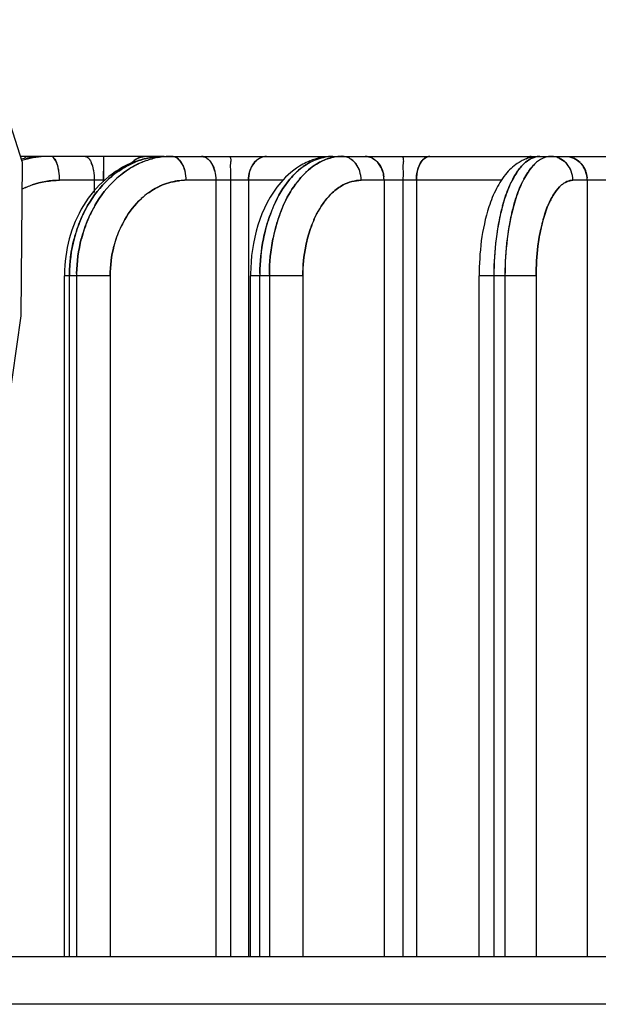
# Model space of a CAD drawing. Header units: millimetres. Extents: x 4086 to 10416, y 123 to 1549.
# Tile 11 of 256: x 6737 to 6743, y 773 to 784. Entities that reach past the tile are written whole.
import ezdxf

# ---------------------------------------------------------------- set-up
doc = ezdxf.new("R2010")
doc.units = ezdxf.units.MM
doc.layers.add('外形图', color=7, linetype='Continuous')
doc.layers.add('尺寸标注', color=7, linetype='Continuous')
doc.styles.add('思源黑', font='SourceHanSansCN-Normal.ttf')
doc.dimstyles.new('尺寸标注_1_4比例中六', dxfattribs={"dimtxt": 10, "dimasz": 8, "dimexe": 2, "dimexo": 1.5, "dimgap": 1, "dimtad": 1, "dimdec": 1, "dimlfac": 4, "dimdsep": 46, "dimtxsty": '思源黑', "dimcen": 0.09, "dimadec": 0, "dimazin": 0, "dimtp": 0.01, "dimtm": 0.01, "dimtfac": 1, "dimtdec": 1, "dimtofl": 0, "dimtmove": 0, "dimatfit": 3, "dimfxl": 1, "dimtolj": 1, "dimarcsym": 0})

# ---------------------------------------------------------------- blocks, each defined once
blk = doc.blocks.new('*D633')
at = {"layer": 'Defpoints', "color": 0}
for p in [(6787.961, 1067.745), (6648.528, 887.75), (6787.961, 754.658)]:
    blk.add_point(p, dxfattribs=at)
at = {"layer": '尺寸标注', "color": 0, "lineweight": -2}
for p, q in [((6648.528, 889.25), (6648.528, 1069.745)), ((6787.961, 756.158), (6787.961, 1069.745)), ((6656.528, 1067.745), (6779.961, 1067.745))]:
    blk.add_line(p, q, dxfattribs=at)
at = {"layer": '尺寸标注', "color": 0}
for points in [[(6656.528, 1069.078), (6656.528, 1066.412), (6648.528, 1067.745)], [(6779.961, 1066.412), (6779.961, 1069.078), (6787.961, 1067.745)]]:
    blk.add_solid(points, dxfattribs=at)
at = {"layer": '尺寸标注', "color": 0, "insert": (6718.245, 1073.93), "char_height": 10, "attachment_point": 5, "style": '思源黑'}
blk.add_mtext('\\A1;557.3', dxfattribs=at)

msp = doc.modelspace()

# ---------------------------------------------------------------- linework, layer by layer
at = {"layer": '外形图', "color": 7, "linetype": 'Continuous'}
for p, q in [((6736.962, 782.132), (6736.711, 782.132)), ((6738.215, 782.132), (6736.978, 782.132)), ((6737.579, 782.122), (6737.579, 782.113)), ((6738.216, 782.132), (6738.215, 782.132)), ((6738.216, 782.132), (6744.937, 782.132)), ((6738.711, 782.059), (6738.712, 782.057)), ((6739.841, 782.071), (6739.842, 782.071)), ((6739.901, 782.126), (6739.901, 782.126)), ((6740.393, 782.113), (6740.392, 782.113)), ((6742.111, 782.071), (6742.111, 782.071)), ((6742.196, 782.121), (6742.197, 782.121)), ((6742.499, 782.113), (6742.498, 782.113)), ((6737.114, 781.978), (6737.114, 781.978)), ((6737.476, 781.978), (6737.476, 781.978)), ((6737.579, 781.882), (6737.579, 781.978)), ((6737.751, 781.986), (6737.752, 781.987)), ((6739.668, 782.024), (6739.669, 782.024)), ((6740.26, 781.978), (6740.26, 781.978)), ((6741.953, 782.029), (6741.954, 782.03)), ((6742.473, 781.978), (6742.473, 781.978)), ((6742.621, 781.983), (6742.623, 781.978)), ((6737.593, 781.882), (6737.121, 781.882)), ((6737.483, 781.882), (6737.483, 781.753)), ((6737.579, 781.866), (6737.579, 781.882)), ((6739.46, 781.882), (6738.444, 781.882)), ((6738.756, 781.882), (6738.756, 773.757)), ((6738.908, 781.882), (6738.908, 773.757)), ((6739.096, 781.882), (6739.096, 773.757)), ((6741.75, 781.882), (6740.275, 781.882)), ((6740.515, 781.882), (6740.515, 773.757)), ((6740.713, 781.882), (6740.713, 773.757)), ((6740.853, 781.882), (6740.853, 773.757)), ((6744.279, 781.882), (6742.49, 781.882)), ((6742.641, 781.882), (6742.641, 773.757)), ((6737.18, 780.882), (6737.172, 780.882)), ((6737.172, 773.757), (6737.172, 780.882)), ((6737.65, 780.882), (6737.18, 780.882)), ((6737.223, 773.757), (6737.223, 780.882)), ((6737.299, 780.882), (6737.299, 773.757)), ((6737.65, 780.882), (6737.65, 773.757)), ((6739.12, 780.882), (6739.118, 780.882)), ((6739.118, 773.757), (6739.118, 780.882)), ((6739.665, 780.882), (6739.12, 780.882)), ((6739.216, 773.757), (6739.216, 780.882)), ((6739.315, 780.882), (6739.315, 773.757)), ((6739.665, 780.882), (6739.665, 773.757)), ((6741.529, 780.882), (6741.51, 780.882)), ((6741.51, 773.757), (6741.51, 780.882)), ((6742.106, 780.882), (6741.529, 780.882)), ((6741.664, 780.882), (6741.664, 773.757)), ((6741.779, 780.882), (6741.779, 773.757)), ((6742.106, 780.882), (6742.106, 773.757)), ((6735.507, 773.757), (6748.28, 773.757)), ((6747.198, 773.257), (6735.405, 773.257))]:
    msp.add_line(p, q, dxfattribs=at)
msp.add_lwpolyline([(6733.56, 757.501), (6733.672, 760.997), (6734.008, 764.838), (6734.538, 768.615), (6735.186, 772.183), (6735.846, 775.418), (6736.397, 778.216), (6736.72, 780.465), (6736.731, 782.07), (6736.384, 783.155)], dxfattribs=at)
for centre, radius, start, end in [((6736.98, 781.013), 1.12, 97.0387, 103.3359), ((6736.981, 781.047), 1.086, 97.316, 103.7579), ((6737.029, 781.044), 1.088, 99.828, 106.1865), ((6736.979, 781.062), 1.07, 91.3661, 97.3202), ((6736.978, 781.065), 1.067, 90.0154, 97.3253), ((6736.978, 781.029), 1.103, 90.0177, 97.0437), ((6737.027, 781.054), 1.078, 93.8691, 99.8336), ((6736.978, 781.078), 1.054, 90.0011, 91.3548), ((6737.026, 781.067), 1.065, 92.524, 93.8626), ((6737.026, 781.067), 1.065, 92.5197, 93.8703), ((6737.026, 781.074), 1.059, 90.8094, 92.5244), ((6737.026, 781.075), 1.057, 89.998, 92.5213), ((6737.026, 781.079), 1.053, 89.9999, 90.8086), ((6736.832, 781.959), 0.279, 19.2498, 22.8427), ((6736.844, 781.964), 0.267, 20.8412, 22.8859), ((6736.817, 781.954), 0.295, 18.9041, 21.3187), ((6736.813, 781.952), 0.3, 18.9148, 20.8405), ((6737.203, 781.963), 0.27, 20.3502, 22.9126), ((6737.207, 781.964), 0.266, 20.841, 22.9234), ((6737.163, 781.948), 0.313, 17.5146, 20.8031), ((6737.176, 781.953), 0.299, 18.9481, 20.8417), ((6737.159, 781.946), 0.317, 17.5288, 20.3385), ((6739.485, 782.111), 1.906, 179.499, 179.6802), ((6759.467, 782.029), 21.888, 179.7791, 179.9209), ((6794.24, 781.946), 56.661, 179.8313, 179.9681), ((6738.331, 781.233), 0.907, 114.5906, 123.8685), ((6738.331, 781.233), 0.907, 114.5827, 123.8209), ((6738.331, 781.233), 0.907, 114.5894, 123.8195), ((6738.222, 781.22), 0.912, 102.6505, 110.7156), ((6738.226, 781.297), 0.836, 104.2429, 112.2355), ((6738.226, 781.297), 0.836, 104.2457, 112.2818), ((6738.226, 781.297), 0.836, 104.2385, 112.2077), ((6738.309, 781.278), 0.856, 112.1966, 114.5163), ((6738.304, 781.29), 0.843, 109.433, 112.2684), ((6738.304, 781.291), 0.843, 109.4306, 112.2226), ((6738.304, 781.291), 0.843, 109.4268, 112.1948), ((6738.029, 781.932), 0.2, 90.0118, 95.3473), ((6738.218, 781.329), 0.804, 91.4201, 104.2499), ((6738.217, 781.242), 0.89, 90.0599, 102.6568), ((6738.299, 781.307), 0.826, 100.5177, 109.4437), ((6738.294, 781.33), 0.802, 95.394, 100.502), ((6738.216, 781.354), 0.778, 90.0007, 91.3445), ((6738.293, 781.346), 0.786, 90.9483, 95.3949), ((6738.292, 781.347), 0.785, 90.0062, 95.3922), ((6738.292, 781.355), 0.777, 89.9998, 90.941), ((6738.203, 781.94), 0.23, 29.1329, 33.9092), ((6738.208, 781.943), 0.224, 31.2587, 33.9437), ((6738.196, 781.935), 0.238, 28.6417, 31.8969), ((6738.194, 781.934), 0.24, 28.6511, 31.2561), ((6738.177, 781.925), 0.26, 25.2803, 29.1485), ((6738.175, 781.924), 0.262, 25.2885, 28.6402), ((6738.604, 782.04), 0.092, 80.5267, 89.9749), ((6738.599, 782.023), 0.11, 62.3392, 70.0953), ((6738.594, 782.013), 0.121, 55.6829, 62.3788), ((6738.519, 781.942), 0.225, 30.6074, 33.9842), ((6738.52, 781.943), 0.223, 31.2588, 33.9926), ((6738.506, 781.934), 0.24, 28.6964, 31.2575), ((6740, 781.441), 0.695, 112.2396, 118.8414), ((6740.11, 781.567), 0.57, 116.3368, 118.0648), ((6740.109, 781.568), 0.57, 116.3087, 118.0104), ((6740.109, 781.568), 0.57, 116.2936, 117.9776), ((6739.979, 781.663), 0.47, 91.6608, 99.5906), ((6739.979, 781.664), 0.468, 90.0397, 99.6175), ((6739.978, 781.976), 0.156, 90.0242, 97.6216), ((6739.978, 781.673), 0.459, 90.0007, 91.6298), ((6740.078, 781.66), 0.472, 91.2843, 101.562), ((6740.078, 781.661), 0.471, 90.0668, 101.5595), ((6740.077, 781.674), 0.459, 89.9998, 91.2252), ((6740.05, 781.927), 0.213, 41.2285, 49.7906), ((6740.038, 781.917), 0.229, 36.0518, 41.2699), ((6740.04, 781.918), 0.226, 38.3823, 41.2874), ((6740.035, 781.914), 0.233, 35.481, 39.0846), ((6740.034, 781.913), 0.235, 35.4867, 38.3789), ((6740.317, 781.976), 0.156, 82.3398, 89.9859), ((6740.279, 781.918), 0.227, 37.6709, 41.3407), ((6740.276, 781.916), 0.231, 35.5207, 40.7156), ((6742.163, 781.683), 0.453, 114.9293, 121.4618), ((6742.22, 781.806), 0.347, 129.2236, 130.1429), ((6742.144, 781.729), 0.403, 90.0196, 103.4397), ((6742.144, 781.95), 0.182, 90.0012, 92.4975), ((6742.263, 781.928), 0.204, 101.9812, 109.1367), ((6742.26, 781.945), 0.188, 91.9963, 102.1214), ((6742.259, 781.95), 0.182, 89.9998, 91.945), ((6742.259, 781.922), 0.21, 85.1461, 89.9987), ((6742.259, 781.917), 0.215, 80.2378, 85.1217), ((6742.259, 781.917), 0.215, 80.7022, 85.1492), ((6742.258, 781.913), 0.219, 65.8312, 80.6662), ((6742.247, 781.897), 0.24, 40.3237, 45.6589), ((6742.247, 781.897), 0.239, 42.712, 45.6638), ((6742.245, 781.895), 0.241, 39.7212, 43.4328), ((6742.245, 781.895), 0.242, 39.7239, 42.7084), ((6742.398, 781.897), 0.239, 41.9855, 45.7208), ((6742.397, 781.896), 0.24, 39.7721, 45.099), ((6738.304, 781.161), 0.993, 124.4248, 132.5337), ((6738.309, 781.155), 1.002, 126.1559, 132.4978), ((6738.38, 781.16), 0.994, 124.5916, 132.531), ((6738.385, 781.155), 1.002, 126.153, 132.4975), ((6738.283, 781.19), 0.958, 123.695, 126.1258), ((6738.286, 781.186), 0.962, 124.5636, 126.1226), ((6738.278, 781.197), 0.95, 123.689, 124.3661), ((6738.279, 781.196), 0.95, 123.7317, 124.3659), ((6738.359, 781.189), 0.959, 123.7632, 126.1226), ((6738.362, 781.186), 0.963, 124.615, 126.1196), ((6738.355, 781.196), 0.951, 123.806, 124.5354), ((6738.355, 781.196), 0.951, 123.7577, 124.5357), ((6740.126, 781.406), 0.769, 130.966, 133.5487), ((6740.131, 781.4), 0.777, 131.8911, 133.5411), ((6740.091, 781.446), 0.716, 126.1364, 131.945), ((6740.115, 781.418), 0.753, 130.9531, 131.7531), ((6740.116, 781.418), 0.754, 131.0034, 131.7528), ((6740.087, 781.452), 0.709, 126.1341, 131.0445), ((6740.086, 781.452), 0.709, 126.124, 130.9932), ((6740.225, 781.406), 0.769, 131.0387, 133.5449), ((6740.23, 781.4), 0.777, 131.9456, 133.5376), ((6740.216, 781.416), 0.756, 131.0833, 131.9361), ((6740.216, 781.416), 0.756, 131.0269, 131.9365), ((6742.461, 781.594), 0.669, 144.0544, 146.4842), ((6742.472, 781.586), 0.683, 144.9288, 146.4699), ((6742.438, 781.61), 0.641, 144.0309, 144.7943), ((6742.439, 781.61), 0.642, 144.079, 144.7938), ((6742.577, 781.594), 0.67, 144.1234, 146.48), ((6742.588, 781.586), 0.684, 144.98, 146.4664), ((6742.558, 781.607), 0.646, 144.156, 144.9677), ((6742.557, 781.608), 0.645, 144.1021, 144.9682), ((6737.128, 781), 0.883, 109.4751, 117.2114), ((6737.118, 781.021), 0.86, 109.2951, 117.2307), ((6738.455, 781.175), 0.707, 90.8722, 96.4601), ((6738.444, 781.253), 0.629, 90.0154, 96.2934), ((6740.375, 781.269), 0.973, 140.0146, 143.9134), ((6740.375, 781.268), 0.973, 140.0506, 143.9195), ((6740.375, 781.268), 0.973, 140.0266, 143.9158), ((6740.202, 781.882), 0.313, 0.0107, 6.8993), ((6742.755, 781.421), 1.011, 152.147, 154.2416), ((6742.756, 781.421), 1.012, 152.1776, 154.2467), ((6742.756, 781.421), 1.011, 152.157, 154.2437), ((6742.86, 781.427), 0.999, 152.1395, 153.8459), ((6742.861, 781.427), 1, 152.1697, 153.8485), ((6742.86, 781.427), 0.999, 152.1495, 153.8471), ((6742.373, 781.882), 0.268, 0.0066, 5.8379), ((6738.519, 781.101), 0.802, 125.8315, 132.6571), ((6738.518, 781.101), 0.8, 125.7591, 132.5492), ((6738.564, 780.954), 1.329, 150.0197, 156.5652), ((6738.555, 780.958), 1.318, 150.0132, 155.3012), ((6738.635, 780.956), 1.323, 150.0102, 155.8802), ((6738.631, 780.958), 1.318, 150.0129, 155.2988), ((6740.785, 780.99), 1.555, 158.0704, 161.5324), ((6740.767, 780.997), 1.536, 158.0649, 160.5342), ((6740.685, 781.03), 1.448, 156.0798, 158.0607), ((6740.685, 781.03), 1.448, 156.0805, 158.0542), ((6740.685, 781.03), 1.448, 156.0719, 158.054), ((6740.85, 781.003), 1.519, 156.1393, 161.6829), ((6740.85, 781.003), 1.519, 156.1305, 161.6833), ((6740.83, 781.011), 1.497, 156.115, 160.5622), ((6743.805, 781.047), 2.127, 164.4488, 168.1672), ((6743.804, 781.047), 2.127, 164.4429, 168.1675), ((6743.767, 781.057), 2.088, 164.4314, 167.4841), ((6743.767, 781.057), 2.088, 164.4283, 167.484), ((6743.924, 781.046), 2.132, 164.4511, 168.2437), ((6743.924, 781.046), 2.131, 164.445, 168.244), ((6743.883, 781.057), 2.088, 164.4312, 167.4827), ((6743.882, 781.057), 2.088, 164.4281, 167.4827), ((6738.663, 780.911), 1.436, 156.5218, 165.5781), ((6738.666, 780.91), 1.439, 157.1411, 165.5484), ((6738.666, 780.91), 1.44, 157.1773, 165.5611), ((6738.666, 780.91), 1.44, 157.1782, 165.5633), ((6738.606, 780.934), 1.375, 155.2762, 157.1314), ((6738.614, 780.931), 1.384, 156.5239, 157.1297), ((6738.614, 780.931), 1.383, 156.524, 157.0922), ((6738.601, 780.936), 1.37, 155.2745, 156.4638), ((6738.739, 780.911), 1.436, 156.5615, 165.5775), ((6738.742, 780.91), 1.44, 157.1979, 165.5475), ((6738.743, 780.91), 1.44, 157.2296, 165.5604), ((6738.742, 780.91), 1.44, 157.2306, 165.5627), ((6738.686, 780.932), 1.379, 155.849, 157.183), ((6738.691, 780.93), 1.385, 156.6562, 157.1827), ((6738.691, 780.93), 1.385, 156.6564, 157.1497), ((6738.682, 780.934), 1.375, 155.8467, 156.6567), ((6738.682, 780.934), 1.374, 155.8475, 156.5033), ((6738.673, 780.938), 1.365, 155.2712, 155.8474), ((6738.717, 780.941), 1.057, 149.9303, 155.5654), ((6738.717, 780.942), 1.056, 149.9815, 155.6229), ((6740.974, 780.93), 1.754, 162.0886, 168.838), ((6740.975, 780.93), 1.755, 162.1207, 168.8478), ((6740.975, 780.93), 1.755, 162.1215, 168.8495), ((6740.84, 780.971), 1.614, 160.5259, 162.0556), ((6740.857, 780.965), 1.632, 161.5082, 162.0525), ((6740.857, 780.966), 1.631, 161.5083, 162.0189), ((6740.83, 780.975), 1.603, 160.5234, 161.506), ((6741.074, 780.93), 1.755, 162.1346, 168.8368), ((6741.075, 780.929), 1.756, 162.1631, 168.8467), ((6741.075, 780.929), 1.756, 162.1639, 168.8485), ((6740.94, 780.971), 1.614, 160.5243, 162.0993), ((6740.959, 780.965), 1.635, 161.6185, 162.0958), ((6740.958, 780.965), 1.634, 161.6186, 162.066), ((6740.93, 780.974), 1.604, 160.5216, 161.5392), ((6740.881, 780.983), 1.202, 156.0467, 160.7852), ((6740.881, 780.984), 1.202, 156.0905, 160.8327), ((6744.273, 780.949), 2.605, 168.1792, 172.9607), ((6744.29, 780.947), 2.623, 168.5112, 172.9374), ((6744.292, 780.947), 2.625, 168.5326, 172.9435), ((6744.292, 780.947), 2.624, 168.5331, 172.9446), ((6744, 781.003), 2.327, 167.4454, 168.4726), ((6744.037, 780.996), 2.365, 168.105, 168.4694), ((6744.036, 780.996), 2.364, 168.1051, 168.4469), ((6743.979, 781.008), 2.306, 167.4429, 168.1039), ((6744.39, 780.949), 2.607, 168.2006, 172.9598), ((6744.407, 780.947), 2.624, 168.5417, 172.9362), ((6744.409, 780.946), 2.626, 168.5606, 172.9425), ((6744.409, 780.946), 2.626, 168.5612, 172.9436), ((6744.117, 781.003), 2.329, 167.4443, 168.5019), ((6744.158, 780.994), 2.371, 168.179, 168.4983), ((6744.157, 780.995), 2.37, 168.179, 168.4783), ((6744.095, 781.008), 2.307, 167.4417, 168.1263), ((6743.796, 781.02), 1.678, 164.4125, 167.667), ((6743.795, 781.019), 1.678, 164.382, 167.6349), ((6738.797, 780.907), 1.145, 155.6644, 165.5143), ((6738.776, 780.915), 1.122, 155.5907, 165.6409), ((6744.787, 780.886), 3.123, 172.957, 180.0691), ((6744.787, 780.886), 3.123, 172.9495, 180.0696), ((6744.783, 780.886), 3.12, 172.9546, 179.7801), ((6744.903, 780.886), 3.123, 172.9569, 180.0691), ((6744.902, 780.886), 3.123, 172.9494, 180.0696), ((6744.899, 780.886), 3.12, 172.9546, 179.7798), ((6744.604, 780.885), 2.498, 172.9246, 180.0692), ((6738.851, 780.882), 1.552, 179.0903, 179.9993), ((6738.851, 780.882), 1.552, 179.0914, 180.0023), ((6740.985, 780.882), 1.867, 179.3736, 179.9995), ((6741.236, 780.882), 2.02, 179.3155, 179.9994), ((6741.236, 780.882), 2.02, 179.3163, 180.0017), ((6738.661, 780.882), 1.489, 179.5077, 179.9996), ((6738.774, 780.882), 1.55, 179.4055, 179.9995), ((6741.333, 780.882), 2.018, 179.5855, 179.9996), ((6741.333, 780.882), 2.018, 179.5869, 180.0019), ((6744.869, 780.882), 3.205, 179.7124, 179.9998), ((6744.869, 780.882), 3.205, 179.7123, 179.9996), ((6744.984, 780.882), 3.205, 179.7122, 179.9998), ((6744.984, 780.882), 3.205, 179.712, 179.9996)]:
    msp.add_arc(centre, radius, start, end, dxfattribs=at)
for points, knots in [([(6736.753, 782.132), (6736.755, 782.132), (6736.761, 782.125), (6736.763, 782.118), (6736.765, 782.113)], [0, 0, 0, 0, 2274.347618, 6719.332852, 6719.332852, 6719.332852, 6719.332852]), ([(6736.753, 782.132), (6736.755, 782.132), (6736.761, 782.125), (6736.763, 782.118), (6736.765, 782.113)], [0, 0, 0, 0, 2274.411243, 6719.33311, 6719.33311, 6719.33311, 6719.33311]), ([(6736.753, 782.132), (6736.755, 782.132), (6736.761, 782.125), (6736.763, 782.118), (6736.765, 782.113)], [0, 0, 0, 0, 2273.621237, 6719.332782, 6719.332782, 6719.332782, 6719.332782]), ([(6736.818, 782.132), (6736.816, 782.132), (6736.82, 782.122), (6736.818, 782.118), (6736.818, 782.113)], [0, 0, 0, 0, 1700.971996, 6717.842726, 6717.842726, 6717.842726, 6717.842726]), ([(6737.064, 782.111), (6737.059, 782.117), (6737.047, 782.128), (6737.032, 782.132), (6737.026, 782.132)], [0, 0, 0, 0, 3675.358136, 6712.288458, 6712.288458, 6712.288458, 6712.288458]), ([(6737.114, 781.978), (6737.111, 781.992), (6737.102, 782.038), (6737.086, 782.086), (6737.064, 782.111)], [0, 0, 0, 0, 2018.143679, 6709.98921, 6709.98921, 6709.98921, 6709.98921]), ([(6737.899, 782.074), (6737.682, 781.992), (6737.296, 781.638), (6737.174, 781.146), (6737.172, 780.895)], [0, 0, 0, 0, 3223.903668, 6705.085747, 6705.085747, 6705.085747, 6705.085747]), ([(6737.388, 782.132), (6737.395, 782.132), (6737.409, 782.128), (6737.419, 782.119), (6737.425, 782.113)], [0, 0, 0, 0, 3056.321937, 6703.278759, 6703.278759, 6703.278759, 6703.278759]), ([(6737.388, 782.132), (6737.395, 782.132), (6737.409, 782.128), (6737.42, 782.119), (6737.425, 782.113)], [0, 0, 0, 0, 3055.330566, 6703.278005, 6703.278005, 6703.278005, 6703.278005]), ([(6737.58, 782.132), (6737.579, 782.132), (6737.58, 782.13), (6737.579, 782.129), (6737.579, 782.128)], [0, 0, 0, 0, 1685.504058, 6698.834184, 6698.834184, 6698.834184, 6698.834184]), ([(6737.579, 782.059), (6737.579, 782.046), (6737.579, 781.987), (6737.579, 781.929), (6737.579, 781.882)], [0, 0, 0, 0, 1434.779476, 6698.08375, 6698.08375, 6698.08375, 6698.08375]), ([(6738.619, 782.131), (6738.624, 782.13), (6738.635, 782.127), (6738.645, 782.123), (6738.65, 782.12)], [0, 0, 0, 0, 3278.978604, 6672.619355, 6672.619355, 6672.619355, 6672.619355]), ([(6738.619, 782.131), (6738.624, 782.13), (6738.635, 782.127), (6738.645, 782.123), (6738.65, 782.12)], [0, 0, 0, 0, 3278.877671, 6672.618046, 6672.618046, 6672.618046, 6672.618046]), ([(6738.636, 782.126), (6738.633, 782.127), (6738.628, 782.129), (6738.622, 782.13), (6738.619, 782.131)], [0, 0, 0, 0, 3363.431361, 6672.736224, 6672.736224, 6672.736224, 6672.736224]), ([(6738.908, 782.132), (6738.902, 782.132), (6738.917, 782.093), (6738.903, 782.055), (6738.91, 781.971), (6738.908, 781.914), (6738.908, 781.882)], [0, 0, 0, 0, 899.86862, 3462.430632, 7297.580317, 11821.455099, 11821.455099, 11821.455099, 11821.455099]), ([(6739.285, 782.132), (6739.235, 782.132), (6739.124, 782.062), (6739.096, 781.944), (6739.096, 781.882)], [0, 0, 0, 0, 3006.08503, 6660.218864, 6660.218864, 6660.218864, 6660.218864]), ([(6739.664, 782.05), (6739.577, 782.002), (6739.24, 781.711), (6739.122, 781.239), (6739.118, 780.903)], [0, 0, 0, 0, 1520.031121, 6654.499706, 6654.499706, 6654.499706, 6654.499706]), ([(6740.187, 782.09), (6740.182, 782.095), (6740.171, 782.103), (6740.159, 782.11), (6740.153, 782.113)], [0, 0, 0, 0, 3351.155937, 6634.036803, 6634.036803, 6634.036803, 6634.036803]), ([(6740.187, 782.09), (6740.182, 782.095), (6740.171, 782.103), (6740.159, 782.11), (6740.153, 782.113)], [0, 0, 0, 0, 3351.243844, 6634.03843, 6634.03843, 6634.03843, 6634.03843]), ([(6740.153, 782.113), (6740.159, 782.11), (6740.171, 782.103), (6740.182, 782.095), (6740.187, 782.09)], [0, 0, 0, 0, 3283.081814, 6634.086607, 6634.086607, 6634.086607, 6634.086607]), ([(6740.216, 782.061), (6740.211, 782.066), (6740.202, 782.077), (6740.193, 782.086), (6740.187, 782.09)], [0, 0, 0, 0, 3351.648527, 6632.943363, 6632.943363, 6632.943363, 6632.943363]), ([(6740.714, 782.132), (6740.707, 782.132), (6740.722, 782.093), (6740.709, 782.055), (6740.715, 781.971), (6740.713, 781.914), (6740.713, 781.882)], [0, 0, 0, 0, 893.789715, 3439.040787, 7248.282788, 11741.597324, 11741.597324, 11741.597324, 11741.597324]), ([(6740.853, 781.882), (6740.853, 781.914), (6740.86, 782.008), (6740.926, 782.132), (6740.993, 782.132)], [0, 0, 0, 0, 2138.832054, 6615.532201, 6615.532201, 6615.532201, 6615.532201]), ([(6740.993, 782.132), (6740.974, 782.132), (6740.874, 782.089), (6740.853, 781.964), (6740.853, 781.882)], [0, 0, 0, 0, 1240.666395, 6615.925132, 6615.925132, 6615.925132, 6615.925132]), ([(6742.002, 782.104), (6742.003, 782.105), (6742.006, 782.109), (6742.009, 782.112), (6742.011, 782.113)], [0, 0, 0, 0, 3361.679617, 6588.192971, 6588.192971, 6588.192971, 6588.192971]), ([(6742.259, 782.132), (6742.253, 782.132), (6742.24, 782.131), (6742.227, 782.129), (6742.221, 782.128)], [0, 0, 0, 0, 3273.40066, 6582.77538, 6582.77538, 6582.77538, 6582.77538]), ([(6742.259, 782.132), (6742.253, 782.132), (6742.24, 782.131), (6742.227, 782.129), (6742.221, 782.128)], [0, 0, 0, 0, 3273.427798, 6582.774817, 6582.774817, 6582.774817, 6582.774817]), ([(6741.755, 781.617), (6741.762, 781.64), (6741.786, 781.722), (6741.817, 781.804), (6741.845, 781.861)], [0, 0, 0, 0, 1765.373237, 6589.53487, 6589.53487, 6589.53487, 6589.53487]), ([(6741.755, 781.617), (6741.762, 781.639), (6741.786, 781.722), (6741.818, 781.804), (6741.845, 781.861)], [0, 0, 0, 0, 1765.464265, 6589.535307, 6589.535307, 6589.535307, 6589.535307]), ([(6741.845, 781.861), (6741.836, 781.843), (6741.801, 781.764), (6741.773, 781.681), (6741.755, 781.617)], [0, 0, 0, 0, 1526.741317, 6590.412864, 6590.412864, 6590.412864, 6590.412864]), ([(6741.756, 781.617), (6741.762, 781.64), (6741.787, 781.722), (6741.818, 781.804), (6741.845, 781.861)], [0, 0, 0, 0, 1765.304852, 6589.534908, 6589.534908, 6589.534908, 6589.534908]), ([(6741.964, 781.867), (6741.955, 781.849), (6741.918, 781.768), (6741.889, 781.683), (6741.871, 781.617)], [0, 0, 0, 0, 1521.531691, 6587.568978, 6587.568978, 6587.568978, 6587.568978]), ([(6741.964, 781.867), (6741.955, 781.849), (6741.918, 781.768), (6741.889, 781.683), (6741.871, 781.617)], [0, 0, 0, 0, 1521.605323, 6587.568207, 6587.568207, 6587.568207, 6587.568207]), ([(6741.964, 781.867), (6741.955, 781.849), (6741.918, 781.768), (6741.889, 781.683), (6741.871, 781.617)], [0, 0, 0, 0, 1521.465339, 6587.569848, 6587.569848, 6587.569848, 6587.569848]), ([(6741.871, 781.617), (6741.877, 781.64), (6741.903, 781.725), (6741.935, 781.809), (6741.964, 781.867)], [0, 0, 0, 0, 1769.065457, 6586.675664, 6586.675664, 6586.675664, 6586.675664]), ([(6741.691, 781.796), (6741.659, 781.734), (6741.544, 781.442), (6741.51, 781.125), (6741.51, 780.882)], [0, 0, 0, 0, 1463.12984, 6595.408243, 6595.408243, 6595.408243, 6595.408243]), ([(6742.18, 781.471), (6742.185, 781.491), (6742.208, 781.566), (6742.237, 781.64), (6742.264, 781.691)], [0, 0, 0, 0, 1784.344843, 6577.205163, 6577.205163, 6577.205163, 6577.205163]), ([(6742.264, 781.691), (6742.256, 781.675), (6742.221, 781.604), (6742.196, 781.529), (6742.18, 781.471)], [0, 0, 0, 0, 1500.463294, 6577.965002, 6577.965002, 6577.965002, 6577.965002])]:
    msp.add_open_spline(points, degree=3, knots=knots, dxfattribs=at)
for points in [[(6737.092, 782.061), (6737.085, 782.08), (6737.076, 782.098), (6737.062, 782.113)], [(6737.062, 782.113), (6737.074, 782.1), (6737.083, 782.084), (6737.089, 782.068)], [(6737.089, 782.068), (6737.083, 782.084), (6737.074, 782.1), (6737.062, 782.113)], [(6737.114, 781.978), (6737.11, 782.003), (6737.104, 782.028), (6737.096, 782.051)], [(6737.425, 782.113), (6737.439, 782.098), (6737.448, 782.078), (6737.456, 782.059)], [(6737.425, 782.113), (6737.439, 782.098), (6737.448, 782.078), (6737.456, 782.059)], [(6737.459, 782.05), (6737.467, 782.026), (6737.472, 782.002), (6737.476, 781.978)], [(6737.461, 782.042), (6737.468, 782.023), (6737.472, 782.003), (6737.475, 781.983)], [(6737.74, 781.979), (6737.793, 782.015), (6737.85, 782.047), (6737.91, 782.071)], [(6737.909, 782.071), (6737.854, 782.048), (6737.801, 782.02), (6737.752, 781.987)], [(6737.954, 782.058), (6737.906, 782.035), (6737.859, 782.009), (6737.815, 781.978)], [(6738.01, 782.131), (6737.956, 782.126), (6737.901, 782.096), (6737.866, 782.055)], [(6737.942, 782.113), (6737.913, 782.1), (6737.887, 782.079), (6737.866, 782.055)], [(6737.942, 782.113), (6737.964, 782.123), (6737.987, 782.129), (6738.01, 782.131)], [(6738.02, 782.107), (6738.084, 782.124), (6738.15, 782.132), (6738.216, 782.132)], [(6738.02, 782.107), (6738.084, 782.124), (6738.15, 782.132), (6738.216, 782.132)], [(6738.35, 782.113), (6738.334, 782.125), (6738.313, 782.132), (6738.292, 782.132)], [(6738.351, 782.113), (6738.334, 782.125), (6738.313, 782.132), (6738.292, 782.132)], [(6738.412, 782.036), (6738.398, 782.066), (6738.378, 782.095), (6738.35, 782.113)], [(6738.35, 782.113), (6738.368, 782.101), (6738.382, 782.085), (6738.394, 782.068)], [(6738.394, 782.068), (6738.382, 782.085), (6738.368, 782.101), (6738.351, 782.113)], [(6738.433, 781.978), (6738.428, 781.998), (6738.421, 782.017), (6738.412, 782.036)], [(6738.433, 781.978), (6738.428, 781.998), (6738.421, 782.017), (6738.412, 782.036)], [(6738.412, 782.036), (6738.421, 782.017), (6738.428, 781.998), (6738.433, 781.978)], [(6738.433, 781.978), (6738.428, 781.998), (6738.421, 782.017), (6738.412, 782.036)], [(6738.662, 782.113), (6738.682, 782.099), (6738.698, 782.08), (6738.711, 782.059)], [(6738.662, 782.113), (6738.682, 782.099), (6738.698, 782.08), (6738.711, 782.059)], [(6738.711, 782.059), (6738.726, 782.034), (6738.737, 782.006), (6738.744, 781.978)], [(6738.744, 781.978), (6738.737, 782.005), (6738.727, 782.032), (6738.712, 782.057)], [(6738.717, 782.05), (6738.729, 782.027), (6738.738, 782.003), (6738.744, 781.978)], [(6739.111, 781.978), (6739.12, 782.007), (6739.134, 782.035), (6739.152, 782.059)], [(6739.152, 782.059), (6739.168, 782.081), (6739.189, 782.1), (6739.213, 782.113)], [(6739.213, 782.113), (6739.235, 782.125), (6739.261, 782.132), (6739.285, 782.132)], [(6739.669, 782.025), (6739.692, 782.042), (6739.717, 782.057), (6739.743, 782.071)], [(6739.743, 782.071), (6739.717, 782.057), (6739.692, 782.042), (6739.669, 782.025)], [(6739.842, 782.071), (6739.795, 782.046), (6739.751, 782.014), (6739.711, 781.978)], [(6739.841, 782.071), (6739.797, 782.047), (6739.757, 782.018), (6739.719, 781.986)], [(6739.72, 781.986), (6739.757, 782.019), (6739.798, 782.048), (6739.841, 782.071)], [(6739.978, 782.132), (6739.896, 782.132), (6739.813, 782.115), (6739.737, 782.084)], [(6739.742, 782.071), (6739.791, 782.097), (6739.845, 782.116), (6739.901, 782.126)], [(6739.984, 782.123), (6739.94, 782.114), (6739.897, 782.098), (6739.857, 782.079)], [(6739.984, 782.123), (6739.94, 782.114), (6739.897, 782.098), (6739.857, 782.079)], [(6739.984, 782.123), (6739.94, 782.114), (6739.897, 782.099), (6739.857, 782.079)], [(6739.857, 782.079), (6739.897, 782.099), (6739.94, 782.114), (6739.984, 782.123)], [(6740.153, 782.113), (6740.13, 782.125), (6740.103, 782.132), (6740.077, 782.132)], [(6740.153, 782.113), (6740.13, 782.125), (6740.104, 782.132), (6740.077, 782.132)], [(6740.26, 781.978), (6740.246, 782.02), (6740.222, 782.061), (6740.187, 782.09)], [(6740.26, 781.978), (6740.252, 782.004), (6740.239, 782.029), (6740.223, 782.051)], [(6740.337, 782.131), (6740.356, 782.128), (6740.375, 782.122), (6740.393, 782.113)], [(6740.392, 782.113), (6740.375, 782.122), (6740.356, 782.128), (6740.337, 782.131)], [(6740.393, 782.113), (6740.442, 782.087), (6740.48, 782.036), (6740.498, 781.983)], [(6740.393, 782.113), (6740.415, 782.102), (6740.435, 782.085), (6740.451, 782.066)], [(6740.458, 782.057), (6740.477, 782.033), (6740.49, 782.006), (6740.5, 781.978)], [(6740.5, 781.978), (6740.49, 782.006), (6740.477, 782.033), (6740.458, 782.057)], [(6740.464, 782.05), (6740.479, 782.028), (6740.491, 782.003), (6740.5, 781.978)], [(6740.864, 781.978), (6740.87, 782.006), (6740.88, 782.034), (6740.894, 782.059)], [(6740.894, 782.059), (6740.906, 782.08), (6740.921, 782.099), (6740.94, 782.113)], [(6740.94, 782.113), (6740.955, 782.124), (6740.974, 782.132), (6740.993, 782.132)], [(6741.927, 782.069), (6741.879, 782.04), (6741.837, 782.003), (6741.8, 781.961)], [(6741.953, 782.029), (6741.966, 782.044), (6741.981, 782.058), (6741.996, 782.071)], [(6741.996, 782.071), (6741.981, 782.058), (6741.967, 782.044), (6741.953, 782.03)], [(6741.954, 782.03), (6741.967, 782.044), (6741.98, 782.058), (6741.995, 782.071)], [(6741.954, 782.03), (6741.967, 782.044), (6741.98, 782.058), (6741.995, 782.071)], [(6742.05, 782.121), (6742.024, 782.115), (6741.997, 782.105), (6741.972, 782.094)], [(6741.995, 782.071), (6742.036, 782.105), (6742.09, 782.132), (6742.144, 782.132)], [(6742.136, 782.132), (6742.085, 782.13), (6742.035, 782.104), (6741.996, 782.071)], [(6742, 782.075), (6742.038, 782.106), (6742.087, 782.13), (6742.136, 782.132)], [(6742.053, 782.132), (6742.038, 782.132), (6742.022, 782.124), (6742.011, 782.113)], [(6742.111, 782.071), (6742.079, 782.044), (6742.052, 782.012), (6742.028, 781.978)], [(6742.111, 782.071), (6742.081, 782.046), (6742.056, 782.017), (6742.034, 781.986)], [(6742.034, 781.986), (6742.056, 782.017), (6742.082, 782.046), (6742.111, 782.071)], [(6742.196, 782.121), (6742.165, 782.11), (6742.136, 782.092), (6742.111, 782.071)], [(6742.473, 781.978), (6742.451, 782.035), (6742.404, 782.088), (6742.348, 782.113)], [(6742.421, 782.061), (6742.4, 782.083), (6742.375, 782.101), (6742.348, 782.113)], [(6742.348, 782.113), (6742.372, 782.102), (6742.395, 782.087), (6742.414, 782.068)], [(6742.414, 782.068), (6742.395, 782.086), (6742.372, 782.102), (6742.348, 782.113)], [(6742.41, 782.132), (6742.44, 782.132), (6742.471, 782.125), (6742.498, 782.113)], [(6742.41, 782.132), (6742.44, 782.132), (6742.471, 782.125), (6742.499, 782.113)], [(6742.473, 781.978), (6742.462, 782.005), (6742.448, 782.03), (6742.429, 782.051)], [(6742.498, 782.113), (6742.553, 782.089), (6742.599, 782.038), (6742.621, 781.983)], [(6742.499, 782.113), (6742.524, 782.102), (6742.547, 782.086), (6742.566, 782.066)], [(6742.565, 782.068), (6742.545, 782.087), (6742.523, 782.102), (6742.499, 782.113)], [(6742.623, 781.978), (6742.612, 782.007), (6742.596, 782.034), (6742.575, 782.057)], [(6742.575, 782.057), (6742.596, 782.034), (6742.612, 782.007), (6742.623, 781.978)], [(6742.581, 782.05), (6742.599, 782.028), (6742.613, 782.004), (6742.623, 781.978)], [(6737.121, 781.882), (6737.121, 781.914), (6737.119, 781.946), (6737.114, 781.978)], [(6737.121, 781.882), (6737.121, 781.914), (6737.119, 781.946), (6737.114, 781.978)], [(6737.475, 781.983), (6737.481, 781.95), (6737.483, 781.916), (6737.483, 781.882)], [(6738.444, 781.882), (6738.444, 781.914), (6738.44, 781.947), (6738.433, 781.978)], [(6738.444, 781.882), (6738.444, 781.914), (6738.44, 781.947), (6738.433, 781.978)], [(6738.743, 781.983), (6738.752, 781.95), (6738.756, 781.916), (6738.756, 781.882)], [(6739.096, 781.882), (6739.096, 781.914), (6739.101, 781.947), (6739.111, 781.978)], [(6739.53, 781.893), (6739.556, 781.924), (6739.584, 781.953), (6739.614, 781.98)], [(6739.53, 781.893), (6739.556, 781.924), (6739.584, 781.953), (6739.614, 781.98)], [(6739.53, 781.893), (6739.551, 781.918), (6739.573, 781.942), (6739.596, 781.964)], [(6739.596, 781.964), (6739.573, 781.941), (6739.551, 781.918), (6739.53, 781.893)], [(6739.711, 781.978), (6739.682, 781.952), (6739.654, 781.923), (6739.629, 781.893)], [(6739.711, 781.978), (6739.682, 781.952), (6739.654, 781.923), (6739.629, 781.893)], [(6739.695, 781.964), (6739.672, 781.942), (6739.65, 781.918), (6739.629, 781.894)], [(6739.629, 781.893), (6739.65, 781.918), (6739.672, 781.942), (6739.695, 781.964)], [(6740.275, 781.882), (6740.275, 781.915), (6740.27, 781.947), (6740.26, 781.978)], [(6740.275, 781.882), (6740.275, 781.915), (6740.27, 781.947), (6740.26, 781.978)], [(6740.498, 781.983), (6740.505, 781.962), (6740.51, 781.941), (6740.512, 781.92)], [(6740.5, 781.978), (6740.506, 781.959), (6740.51, 781.94), (6740.512, 781.92)], [(6740.512, 781.92), (6740.51, 781.939), (6740.506, 781.959), (6740.5, 781.978)], [(6740.853, 781.882), (6740.853, 781.914), (6740.856, 781.947), (6740.864, 781.978)], [(6741.8, 781.961), (6741.756, 781.911), (6741.721, 781.854), (6741.691, 781.796)], [(6741.861, 781.893), (6741.877, 781.923), (6741.895, 781.952), (6741.914, 781.98)], [(6741.861, 781.893), (6741.877, 781.923), (6741.895, 781.952), (6741.914, 781.98)], [(6741.862, 781.894), (6741.874, 781.918), (6741.888, 781.941), (6741.903, 781.964)], [(6741.903, 781.964), (6741.888, 781.941), (6741.874, 781.917), (6741.862, 781.893)], [(6741.913, 781.979), (6741.926, 781.996), (6741.939, 782.013), (6741.953, 782.029)], [(6741.953, 782.029), (6741.941, 782.016), (6741.93, 782.002), (6741.919, 781.987)], [(6742.029, 781.978), (6742.009, 781.951), (6741.992, 781.923), (6741.977, 781.893)], [(6742.029, 781.978), (6742.009, 781.951), (6741.992, 781.922), (6741.977, 781.893)], [(6742.018, 781.964), (6742.004, 781.941), (6741.99, 781.918), (6741.977, 781.894)], [(6741.977, 781.893), (6741.99, 781.917), (6742.003, 781.941), (6742.018, 781.964)], [(6742.49, 781.882), (6742.49, 781.915), (6742.484, 781.948), (6742.473, 781.978)], [(6742.49, 781.882), (6742.49, 781.915), (6742.484, 781.948), (6742.473, 781.978)], [(6742.623, 781.978), (6742.632, 781.956), (6742.637, 781.933), (6742.64, 781.909)], [(6742.641, 781.882), (6742.641, 781.915), (6742.635, 781.948), (6742.623, 781.978)], [(6736.834, 781.833), (6736.925, 781.865), (6737.024, 781.881), (6737.121, 781.882)], [(6737.121, 781.882), (6737.024, 781.882), (6736.925, 781.865), (6736.834, 781.833)], [(6737.413, 781.617), (6737.472, 781.719), (6737.546, 781.814), (6737.632, 781.893)], [(6737.413, 781.617), (6737.472, 781.719), (6737.546, 781.814), (6737.632, 781.893)], [(6737.413, 781.617), (6737.472, 781.719), (6737.546, 781.814), (6737.633, 781.893)], [(6737.632, 781.893), (6737.546, 781.814), (6737.472, 781.719), (6737.413, 781.617)], [(6737.708, 781.893), (6737.622, 781.814), (6737.548, 781.719), (6737.489, 781.617)], [(6737.708, 781.893), (6737.622, 781.814), (6737.548, 781.719), (6737.489, 781.617)], [(6737.708, 781.893), (6737.622, 781.814), (6737.548, 781.719), (6737.489, 781.617)], [(6737.489, 781.617), (6737.548, 781.719), (6737.622, 781.814), (6737.708, 781.893)], [(6738.05, 781.751), (6738.096, 781.783), (6738.145, 781.812), (6738.197, 781.833)], [(6738.197, 781.833), (6738.145, 781.811), (6738.096, 781.783), (6738.05, 781.751)], [(6738.197, 781.833), (6738.254, 781.856), (6738.315, 781.871), (6738.375, 781.878)], [(6738.375, 781.878), (6738.314, 781.872), (6738.254, 781.856), (6738.197, 781.833)], [(6739.361, 781.617), (6739.405, 781.716), (6739.461, 781.811), (6739.53, 781.893)], [(6739.361, 781.617), (6739.405, 781.716), (6739.461, 781.811), (6739.53, 781.893)], [(6739.53, 781.893), (6739.461, 781.811), (6739.405, 781.716), (6739.361, 781.617)], [(6739.362, 781.617), (6739.405, 781.716), (6739.461, 781.811), (6739.53, 781.893)], [(6739.588, 781.842), (6739.538, 781.772), (6739.495, 781.696), (6739.46, 781.617)], [(6739.588, 781.841), (6739.538, 781.772), (6739.495, 781.696), (6739.461, 781.617)], [(6739.588, 781.841), (6739.538, 781.772), (6739.495, 781.696), (6739.461, 781.617)], [(6739.461, 781.617), (6739.495, 781.696), (6739.538, 781.772), (6739.588, 781.841)], [(6739.973, 781.751), (6740.007, 781.782), (6740.045, 781.811), (6740.086, 781.833)], [(6740.086, 781.833), (6740.045, 781.811), (6740.007, 781.782), (6739.973, 781.751)], [(6740.086, 781.833), (6740.144, 781.863), (6740.21, 781.881), (6740.276, 781.882)], [(6740.276, 781.882), (6740.21, 781.882), (6740.144, 781.864), (6740.086, 781.833)], [(6742.3, 781.751), (6742.32, 781.781), (6742.343, 781.809), (6742.371, 781.833)], [(6742.371, 781.833), (6742.343, 781.809), (6742.32, 781.781), (6742.3, 781.751)], [(6742.371, 781.833), (6742.404, 781.86), (6742.447, 781.881), (6742.49, 781.882)], [(6742.49, 781.882), (6742.447, 781.882), (6742.404, 781.861), (6742.371, 781.833)], [(6739.916, 781.69), (6739.934, 781.711), (6739.953, 781.732), (6739.973, 781.751)], [(6739.973, 781.751), (6739.953, 781.732), (6739.934, 781.712), (6739.916, 781.691)], [(6742.264, 781.691), (6742.275, 781.711), (6742.287, 781.731), (6742.3, 781.751)], [(6742.3, 781.751), (6742.287, 781.731), (6742.275, 781.711), (6742.264, 781.691)], [(6737.977, 781.691), (6737.908, 781.627), (6737.849, 781.552), (6737.802, 781.471)], [(6737.802, 781.471), (6737.849, 781.552), (6737.907, 781.627), (6737.976, 781.69)], [(6739.916, 781.691), (6739.861, 781.625), (6739.817, 781.549), (6739.782, 781.471)], [(6739.782, 781.471), (6739.817, 781.549), (6739.861, 781.624), (6739.916, 781.69)], [(6739.253, 781.269), (6739.267, 781.341), (6739.286, 781.413), (6739.31, 781.483)], [(6739.408, 781.482), (6739.385, 781.412), (6739.366, 781.341), (6739.352, 781.269)], [(6739.696, 781.193), (6739.708, 781.256), (6739.725, 781.318), (6739.746, 781.378)], [(6739.746, 781.378), (6739.725, 781.318), (6739.708, 781.256), (6739.696, 781.193)], [(6742.125, 781.193), (6742.133, 781.255), (6742.143, 781.317), (6742.157, 781.378)], [(6742.157, 781.378), (6742.143, 781.317), (6742.133, 781.255), (6742.125, 781.193)], [(6737.223, 780.882), (6737.223, 781.012), (6737.24, 781.143), (6737.272, 781.269)], [(6737.223, 780.882), (6737.223, 781.012), (6737.24, 781.143), (6737.272, 781.269)], [(6737.223, 780.898), (6737.225, 781.023), (6737.241, 781.148), (6737.272, 781.269)], [(6737.272, 781.269), (6737.241, 781.148), (6737.225, 781.023), (6737.223, 780.898)], [(6737.348, 781.269), (6737.318, 781.151), (6737.301, 781.029), (6737.299, 780.907)], [(6737.299, 780.907), (6737.301, 781.029), (6737.318, 781.151), (6737.348, 781.269)], [(6739.216, 780.906), (6739.217, 781.028), (6739.23, 781.15), (6739.253, 781.269)], [(6739.253, 781.269), (6739.229, 781.15), (6739.217, 781.028), (6739.216, 780.906)], [(6739.352, 781.269), (6739.328, 781.147), (6739.316, 781.022), (6739.315, 780.897)], [(6739.315, 780.897), (6739.316, 781.021), (6739.328, 781.147), (6739.352, 781.269)], [(6737.65, 780.882), (6737.651, 780.987), (6737.663, 781.092), (6737.689, 781.193)], [(6737.689, 781.193), (6737.663, 781.092), (6737.65, 780.987), (6737.65, 780.882)], [(6739.665, 780.882), (6739.666, 780.986), (6739.675, 781.091), (6739.696, 781.193)], [(6739.696, 781.193), (6739.675, 781.091), (6739.665, 780.986), (6739.665, 780.882)], [(6742.106, 780.882), (6742.106, 780.986), (6742.112, 781.09), (6742.125, 781.193)]]:
    msp.add_open_spline(points, degree=3, dxfattribs=at)

# ---------------------------------------------------------------- dimensions: what is measured, and where the dimension line sits
at = {"layer": '尺寸标注', "color": 7}
dim = msp.add_linear_dim(base=(6787.961, 1067.745), p1=(6648.528, 887.75), p2=(6787.961, 754.658), text='557.3', dimstyle='尺寸标注_1_4比例中六', dxfattribs=at)
dim.commit()
dim.dimension.update_dxf_attribs({"geometry": '*D633', "text_midpoint": (6718.245, 1073.93)})

doc.saveas('drawing.dxf')
